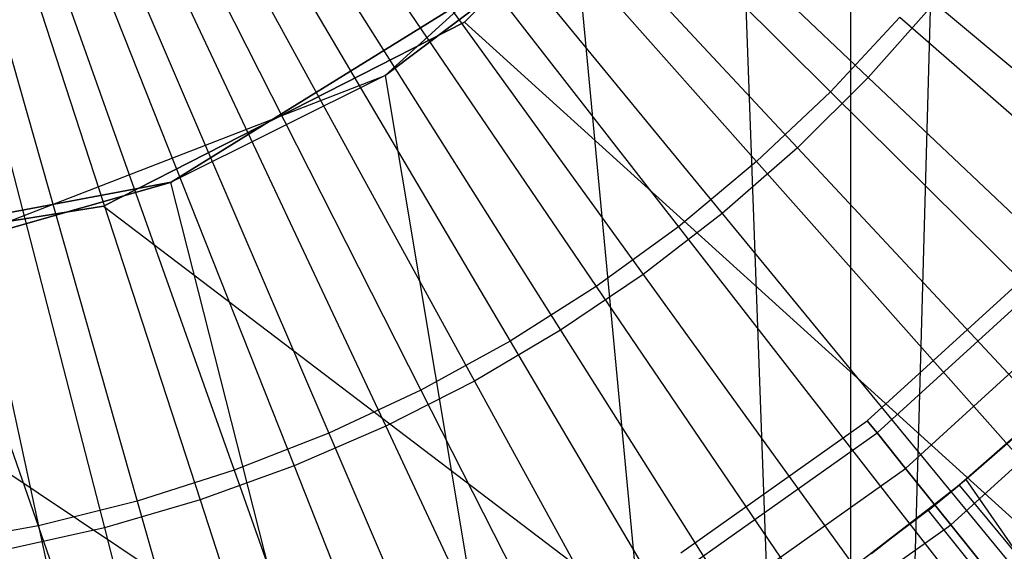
# Model space of a CAD drawing. Extents: x -8.3 to 8.8, y -6 to 6.
# Tile 79 of 177: x 0.265 to 0.493, y -0.365 to -0.242. Entities that reach past the tile are written whole.
import ezdxf

# ---------------------------------------------------------------- set-up
doc = ezdxf.new("R2010")
doc.units = 0
doc.header["$LTSCALE"] = 2.54
doc.layers.get('0').update_dxf_attribs({"linetype": 'CONTINUOUS'})

# ---------------------------------------------------------------- blocks, each defined once
blk = doc.blocks.new('DROPS_COLOR_A_STL')
at = {"color": 0}
for p, q in [((8.59156, 0, 1.90007), (8.85262, -0.25879, 1.9291)), ((8.59156, 0, 1.90007), (8.85262, -0.25879, 1.9291)), ((8.59156, 0, 1.90007), (8.83551, -0.27498, 1.9291)), ((8.59156, 0, 1.90007), (8.83551, -0.27498, 1.9291)), ((8.59156, 0, 1.90007), (8.81739, -0.29005, 1.9291)), ((8.59156, 0, 1.90007), (8.81739, -0.29005, 1.9291)), ((8.59156, 0, 1.90007), (8.79834, -0.30392, 1.9291)), ((8.59156, 0, 1.90007), (8.79834, -0.30392, 1.9291)), ((8.59156, 0, 1.90007), (8.77844, -0.31654, 1.9291)), ((8.59156, 0, 1.90007), (8.77844, -0.31654, 1.9291)), ((8.59156, 0, 1.90007), (8.75778, -0.32787, 1.9291)), ((8.59156, 0, 1.90007), (8.75778, -0.32787, 1.9291)), ((8.59156, 0, 1.90007), (8.73643, -0.33784, 1.9291)), ((8.59156, 0, 1.90007), (8.73643, -0.33784, 1.9291)), ((8.59156, 0, 1.90007), (8.71449, -0.34643, 1.9291)), ((8.59156, 0, 1.90007), (8.71449, -0.34643, 1.9291)), ((8.59156, 0, 1.90007), (8.69204, -0.3536, 1.9291)), ((8.59156, 0, 1.90007), (8.69204, -0.3536, 1.9291)), ((8.59156, 0, 1.90007), (8.66918, -0.35931, 1.9291)), ((8.59156, 0, 1.90007), (8.66918, -0.35931, 1.9291)), ((8.8801, -0.0821, 53.57315), (8.85726, -0.9, 53.5726)), ((8.8801, -0.0821, 53.57315), (8.85726, -0.9, 53.5726)), ((8.85726, -0.13929, 53.5726), (8.85726, -0.9, 53.5726)), ((8.85726, -0.13929, 53.5726), (8.85726, -0.9, 53.5726)), ((8.83426, -0.17634, 25.91104), (8.76789, -0.24271, 25.91104)), ((8.76789, -0.24271, 14.0503), (8.83426, -0.17634, 14.0503)), ((8.83426, -0.17634, 25.91104), (8.76789, -0.24271, 25.91104)), ((8.76789, -0.24271, 14.0503), (8.83426, -0.17634, 14.0503)), ((8.83426, -0.17634, 25.91104), (8.76789, -0.24271, 25.91104)), ((8.83426, -0.17634, 29.82024), (8.76789, -0.24271, 29.82024)), ((8.83426, -0.17634, 29.82024), (8.76789, -0.24271, 29.82024)), ((8.83426, -0.17634, 25.91104), (8.76789, -0.24271, 25.91104)), ((8.74949, -0.25507, 47.62024), (8.83096, -0.18079, 47.62024)), ((8.74949, -0.25507, 47.62024), (8.83096, -0.18079, 47.62024)), ((8.85726, -0.9, 53.5726), (8.83096, -0.18079, 53.57189)), ((8.85726, -0.9, 53.5726), (8.83096, -0.18079, 53.57189)), ((8.79366, -0.2217, 47.62024), (8.69993, -0.27974, 47.62024)), ((8.69993, -0.27974, 29.82024), (8.79366, -0.2217, 29.82024)), ((8.69993, -0.27974, 29.82024), (8.79366, -0.2217, 29.82024)), ((8.79366, -0.2217, 47.62024), (8.69993, -0.27974, 47.62024)), ((8.79356, -0.22179, 53.57076), (8.74949, -0.25507, 53.56923)), ((8.74949, -0.25507, 47.62024), (8.79356, -0.22179, 53.57076)), ((8.74949, -0.25507, 47.62024), (8.79356, -0.22179, 53.57076)), ((8.79356, -0.22179, 53.57076), (8.74949, -0.25507, 53.56923)), ((8.85726, -0.9, 53.5726), (8.79356, -0.22179, 53.57076)), ((8.85726, -0.9, 53.5726), (8.79356, -0.22179, 53.57076)), ((8.86867, -0.24153, 1.9291), (8.85262, -0.25879, 1.9291)), ((8.86867, -0.24153, 1.9291), (8.85262, -0.25879, 1.9291)), ((8.86867, -0.24153, 1.9291), (9.14387, -0.48139, 1.98105)), ((8.86867, -0.24153, 1.9291), (9.14387, -0.48139, 1.98105)), ((8.76789, -0.24271, 25.91104), (8.68426, -0.28532, 25.91104)), ((8.68426, -0.28532, 14.0503), (8.76789, -0.24271, 14.0503)), ((8.76789, -0.24271, 25.91104), (8.68426, -0.28532, 25.91104)), ((8.68426, -0.28532, 14.0503), (8.76789, -0.24271, 14.0503)), ((8.76789, -0.24271, 25.91104), (8.68426, -0.28532, 25.91104)), ((8.76789, -0.24271, 29.82024), (8.68426, -0.28532, 29.82024)), ((8.76789, -0.24271, 29.82024), (8.68426, -0.28532, 29.82024)), ((8.76789, -0.24271, 25.91104), (8.68426, -0.28532, 25.91104)), ((8.76789, -0.24271, 25.91104), (9.49352, -0.9, 25.91104)), ((8.76789, -0.24271, 25.91104), (9.49352, -0.9, 25.91104)), ((8.76789, -0.24271, 25.91104), (8.76789, -0.24271, 14.0503)), ((8.76789, -0.24271, 25.91104), (8.76789, -0.24271, 14.0503)), ((8.76789, -0.24271, 25.91104), (9.49352, -0.9, 25.91104)), ((8.76789, -0.24271, 25.91104), (9.49352, -0.9, 25.91104)), ((8.76789, -0.24271, 29.82024), (8.76789, -0.24271, 25.91104)), ((8.76789, -0.24271, 29.82024), (8.76789, -0.24271, 25.91104)), ((8.64668, -0.29489, 47.62024), (8.74949, -0.25507, 47.62024)), ((8.64668, -0.29489, 47.62024), (8.74949, -0.25507, 47.62024)), ((8.74949, -0.25507, 53.56923), (8.69976, -0.27981, 53.56723)), ((8.74949, -0.25507, 47.62024), (8.69976, -0.27981, 53.56723)), ((8.74949, -0.25507, 53.56923), (8.69976, -0.27981, 53.56723)), ((8.74949, -0.25507, 47.62024), (8.69976, -0.27981, 53.56723)), ((8.74949, -0.25507, 53.56923), (8.85726, -0.9, 53.5726)), ((8.74949, -0.25507, 53.56923), (8.85726, -0.9, 53.5726)), ((8.74949, -0.25507, 47.62024), (8.74949, -0.25507, 53.56923)), ((8.74949, -0.25507, 47.62024), (8.74949, -0.25507, 53.56923)), ((8.85262, -0.25879, 1.9291), (8.83551, -0.27498, 1.9291)), ((8.85262, -0.25879, 1.9291), (8.83551, -0.27498, 1.9291)), ((8.85262, -0.25879, 1.9291), (9.11189, -0.51579, 1.98105)), ((8.85262, -0.25879, 1.9291), (9.11189, -0.51579, 1.98105)), ((8.83551, -0.27498, 1.9291), (8.81739, -0.29005, 1.9291)), ((8.83551, -0.27498, 1.9291), (8.81739, -0.29005, 1.9291)), ((8.83551, -0.27498, 1.9291), (9.07778, -0.54807, 1.98105)), ((8.83551, -0.27498, 1.9291), (9.07778, -0.54807, 1.98105)), ((8.69993, -0.27974, 47.62024), (8.59156, -0.3, 47.62024)), ((8.59156, -0.3, 29.82024), (8.69993, -0.27974, 29.82024)), ((8.59156, -0.3, 29.82024), (8.69993, -0.27974, 29.82024)), ((8.69993, -0.27974, 47.62024), (8.59156, -0.3, 47.62024)), ((8.69976, -0.27981, 53.56723), (8.64668, -0.29489, 53.5648)), ((8.64668, -0.29489, 47.62024), (8.69976, -0.27981, 53.56723)), ((8.64668, -0.29489, 47.62024), (8.69976, -0.27981, 53.56723)), ((8.69976, -0.27981, 53.56723), (8.64668, -0.29489, 53.5648)), ((8.69976, -0.27981, 53.56723), (8.85726, -0.9, 53.5726)), ((8.69976, -0.27981, 53.56723), (8.85726, -0.9, 53.5726)), ((8.69993, -0.27974, 29.82024), (8.69993, -0.27974, 47.62024)), ((8.69993, -0.27974, 29.82024), (8.69993, -0.27974, 47.62024)), ((8.68426, -0.28532, 25.91104), (8.59156, -0.3, 25.91104)), ((8.59156, -0.3, 14.0503), (8.68426, -0.28532, 14.0503)), ((8.68426, -0.28532, 25.91104), (8.59156, -0.3, 25.91104)), ((8.59156, -0.3, 14.0503), (8.68426, -0.28532, 14.0503)), ((8.68426, -0.28532, 25.91104), (8.59156, -0.3, 25.91104)), ((8.68426, -0.28532, 29.82024), (8.59156, -0.3, 29.82024)), ((8.68426, -0.28532, 29.82024), (8.59156, -0.3, 29.82024)), ((8.68426, -0.28532, 25.91104), (8.59156, -0.3, 25.91104)), ((8.68426, -0.28532, 25.91104), (9.49352, -0.9, 25.91104)), ((8.68426, -0.28532, 25.91104), (9.49352, -0.9, 25.91104)), ((8.68426, -0.28532, 25.91104), (8.68426, -0.28532, 14.0503)), ((8.68426, -0.28532, 25.91104), (8.68426, -0.28532, 14.0503)), ((8.68426, -0.28532, 25.91104), (9.49352, -0.9, 25.91104)), ((8.68426, -0.28532, 25.91104), (9.49352, -0.9, 25.91104)), ((8.68426, -0.28532, 29.82024), (8.68426, -0.28532, 25.91104)), ((8.68426, -0.28532, 29.82024), (8.68426, -0.28532, 25.91104)), ((8.81739, -0.29005, 1.9291), (8.79834, -0.30392, 1.9291)), ((8.81739, -0.29005, 1.9291), (8.79834, -0.30392, 1.9291)), ((8.81739, -0.29005, 1.9291), (9.04166, -0.5781, 1.98105)), ((8.81739, -0.29005, 1.9291), (9.04166, -0.5781, 1.98105)), ((8.64668, -0.29489, 53.5648), (8.85726, -0.9, 53.5726)), ((8.64668, -0.29489, 53.5648), (8.85726, -0.9, 53.5726)), ((8.59156, -0.3, 29.82024), (9.49156, -0.9, 29.82024)), ((8.59156, -0.3, 29.82024), (9.49156, -0.9, 29.82024)), ((8.59156, -0.3, 29.82024), (9.49156, -0.9, 29.82024)), ((8.59156, -0.3, 29.82024), (9.49156, -0.9, 29.82024)), ((8.86113, -0.335, 164.4123), (8.90026, -0.29934, 164.4123)), ((8.86113, -0.335, 164.4123), (8.90026, -0.29934, 164.4123)), ((8.86339, -0.33781, 164.385), (8.90284, -0.30184, 164.385)), ((8.86339, -0.33781, 164.385), (8.90284, -0.30184, 164.385)), ((8.86339, -0.33781, 164.43961), (8.90284, -0.30184, 164.43961)), ((8.86339, -0.33781, 164.43961), (8.90284, -0.30184, 164.43961)), ((8.79834, -0.30392, 1.9291), (8.77844, -0.31654, 1.9291)), ((8.79834, -0.30392, 1.9291), (8.77844, -0.31654, 1.9291)), ((8.79834, -0.30392, 1.9291), (9.0037, -0.60575, 1.98105)), ((8.79834, -0.30392, 1.9291), (9.0037, -0.60575, 1.98105)), ((8.86999, -0.34602, 164.35956), (8.9104, -0.30918, 164.35956)), ((8.86999, -0.34602, 164.35956), (8.9104, -0.30918, 164.35956)), ((8.86999, -0.34602, 164.46506), (8.9104, -0.30918, 164.46506)), ((8.86999, -0.34602, 164.46506), (8.9104, -0.30918, 164.46506)), ((8.77844, -0.31654, 1.9291), (8.75778, -0.32787, 1.9291)), ((8.77844, -0.31654, 1.9291), (8.75778, -0.32787, 1.9291)), ((8.77844, -0.31654, 1.9291), (8.96404, -0.63091, 1.98105)), ((8.77844, -0.31654, 1.9291), (8.96404, -0.63091, 1.98105)), ((8.88051, -0.35908, 164.33771), (8.92244, -0.32085, 164.33771)), ((8.88051, -0.35908, 164.33771), (8.92244, -0.32085, 164.33771)), ((8.88051, -0.35908, 164.4869), (8.92244, -0.32085, 164.4869)), ((8.88051, -0.35908, 164.4869), (8.92244, -0.32085, 164.4869)), ((8.75778, -0.32787, 1.9291), (8.73643, -0.33784, 1.9291)), ((8.75778, -0.32787, 1.9291), (8.73643, -0.33784, 1.9291)), ((8.75778, -0.32787, 1.9291), (8.92285, -0.65348, 1.98105)), ((8.75778, -0.32787, 1.9291), (8.92285, -0.65348, 1.98105)), ((8.81792, -0.36559, 164.4123), (8.86113, -0.335, 164.4123)), ((8.81792, -0.36559, 164.4123), (8.86113, -0.335, 164.4123)), ((8.86113, -0.335, 164.4123), (8.86339, -0.33781, 164.385)), ((8.86113, -0.335, 164.4123), (8.86339, -0.33781, 164.385)), ((8.86339, -0.33781, 164.43961), (8.86113, -0.335, 164.4123)), ((8.86339, -0.33781, 164.43961), (8.86113, -0.335, 164.4123)), ((8.90171, -0.33291, 13.96929), (8.88238, -0.34993, 13.96929)), ((8.90171, -0.33291, 13.96929), (8.88238, -0.34993, 13.96929)), ((8.88402, -0.34855, 14.0503), (8.90171, -0.33291, 13.96929)), ((8.88402, -0.34855, 14.0503), (8.90171, -0.33291, 13.96929)), ((8.73643, -0.33784, 1.9291), (8.71449, -0.34643, 1.9291)), ((8.73643, -0.33784, 1.9291), (8.71449, -0.34643, 1.9291)), ((8.73643, -0.33784, 1.9291), (8.88031, -0.67336, 1.98105)), ((8.73643, -0.33784, 1.9291), (8.88031, -0.67336, 1.98105)), ((8.81981, -0.36865, 164.385), (8.86339, -0.33781, 164.385)), ((8.81981, -0.36865, 164.385), (8.86339, -0.33781, 164.385)), ((8.81981, -0.36865, 164.43961), (8.86339, -0.33781, 164.43961)), ((8.81981, -0.36865, 164.43961), (8.86339, -0.33781, 164.43961)), ((8.86339, -0.33781, 164.385), (8.86999, -0.34602, 164.35956)), ((8.86339, -0.33781, 164.385), (8.86999, -0.34602, 164.35956)), ((8.86999, -0.34602, 164.46506), (8.86339, -0.33781, 164.43961)), ((8.86999, -0.34602, 164.46506), (8.86339, -0.33781, 164.43961)), ((8.89474, -0.33927, 14.0503), (8.88402, -0.34855, 14.0503)), ((8.89474, -0.33927, 14.0503), (8.88402, -0.34855, 14.0503)), ((8.71449, -0.34643, 1.9291), (8.69204, -0.3536, 1.9291)), ((8.71449, -0.34643, 1.9291), (8.69204, -0.3536, 1.9291)), ((8.71449, -0.34643, 1.9291), (8.83657, -0.69048, 1.98105)), ((8.71449, -0.34643, 1.9291), (8.83657, -0.69048, 1.98105)), ((8.82536, -0.37761, 164.35956), (8.86999, -0.34602, 164.35956)), ((8.82536, -0.37761, 164.35956), (8.86999, -0.34602, 164.35956)), ((8.82536, -0.37761, 164.46506), (8.86999, -0.34602, 164.46506)), ((8.82536, -0.37761, 164.46506), (8.86999, -0.34602, 164.46506)), ((8.86999, -0.34602, 164.35956), (8.88051, -0.35908, 164.33771)), ((8.86999, -0.34602, 164.35956), (8.88051, -0.35908, 164.33771)), ((8.88051, -0.35908, 164.4869), (8.86999, -0.34602, 164.46506)), ((8.88051, -0.35908, 164.4869), (8.86999, -0.34602, 164.46506)), ((8.88402, -0.34855, 14.0503), (8.87524, -0.35573, 14.0503)), ((8.88402, -0.34855, 14.0503), (8.87524, -0.35573, 14.0503)), ((8.88402, -0.34855, 14.0503), (8.88238, -0.34993, 13.96929)), ((8.88402, -0.34855, 14.0503), (8.88238, -0.34993, 13.96929)), ((8.97946, -0.48641, 14.02141), (8.88402, -0.34855, 14.0503)), ((8.97946, -0.48641, 14.02141), (8.88402, -0.34855, 14.0503)), ((8.85485, -0.37108, 14.0503), (8.88238, -0.34993, 13.96929)), ((8.85485, -0.37108, 14.0503), (8.88238, -0.34993, 13.96929)), ((8.88238, -0.34993, 13.96929), (8.86211, -0.36582, 13.96929)), ((8.88238, -0.34993, 13.96929), (8.86211, -0.36582, 13.96929)), ((8.87524, -0.35573, 14.0503), (8.88238, -0.34993, 13.96929)), ((8.87524, -0.35573, 14.0503), (8.88238, -0.34993, 13.96929)), ((8.88238, -0.34993, 13.96929), (8.91759, -0.3923, 13.96019)), ((8.88238, -0.34993, 13.96929), (8.91759, -0.3923, 13.96019)), ((8.69204, -0.3536, 1.9291), (8.66918, -0.35931, 1.9291)), ((8.69204, -0.3536, 1.9291), (8.66918, -0.35931, 1.9291)), ((8.69204, -0.3536, 1.9291), (8.79183, -0.70476, 1.98105)), ((8.69204, -0.3536, 1.9291), (8.79183, -0.70476, 1.98105)), ((8.87524, -0.35573, 14.0503), (8.85485, -0.37108, 14.0503)), ((8.87524, -0.35573, 14.0503), (8.85485, -0.37108, 14.0503)), ((8.87524, -0.35573, 14.0503), (8.97946, -0.48641, 14.02141)), ((8.87524, -0.35573, 14.0503), (8.97946, -0.48641, 14.02141)), ((8.66918, -0.35931, 1.9291), (8.646, -0.36354, 1.9291)), ((8.66918, -0.35931, 1.9291), (8.646, -0.36354, 1.9291)), ((8.66918, -0.35931, 1.9291), (8.74626, -0.71614, 1.98105)), ((8.66918, -0.35931, 1.9291), (8.74626, -0.71614, 1.98105)), ((8.83419, -0.39187, 164.33771), (8.88051, -0.35908, 164.33771)), ((8.83419, -0.39187, 164.33771), (8.88051, -0.35908, 164.33771)), ((8.83419, -0.39187, 164.4869), (8.88051, -0.35908, 164.4869)), ((8.83419, -0.39187, 164.4869), (8.88051, -0.35908, 164.4869)), ((8.88051, -0.35908, 164.33771), (8.8942, -0.3761, 164.32095)), ((8.88051, -0.35908, 164.33771), (8.8942, -0.3761, 164.32095)), ((8.8942, -0.3761, 164.50367), (8.88051, -0.35908, 164.4869)), ((8.8942, -0.3761, 164.50367), (8.88051, -0.35908, 164.4869))]:
    blk.add_line(p, q, dxfattribs=at)
blk = doc.blocks.new('GROUP_1')
at = {"color": 0}
for p, q in [((8.50636, 5.99854), (8.59927, 5.6388, 0.01151)), ((8.50636, 5.99854), (8.62146, 5.64527, 0.01151)), ((8.50636, 5.99854), (8.62146, 5.64527, 0.01151)), ((8.50636, 5.99854), (8.6432, 5.65311, 0.01151)), ((8.50636, 5.99854), (8.66441, 5.66229, 0.01151)), ((8.50636, 5.99854), (8.68501, 5.67276, 0.01151)), ((8.50636, 5.99854), (8.70491, 5.6845, 0.01151)), ((8.50636, 5.99854), (8.72405, 5.69745, 0.01151)), ((8.50636, 5.99854), (8.74235, 5.71157, 0.01151)), ((8.50636, 5.99854), (8.75974, 5.72679, 0.01151)), ((8.50636, 5.99854), (8.77614, 5.74307, 0.01151)), ((8.50636, 5.99854), (8.68501, 5.67276, 0.01151)), ((8.50636, 5.99854), (8.70491, 5.6845, 0.01151)), ((8.50636, 5.99854), (8.75974, 5.72679, 0.01151)), ((8.50636, 5.99854), (8.77614, 5.74307, 0.01151)), ((8.50636, 5.99854), (8.6432, 5.65311, 0.01151)), ((8.50636, 5.99854), (8.66441, 5.66229, 0.01151)), ((8.50636, 5.99854), (8.59927, 5.6388, 0.01151)), ((8.50636, 5.99854), (8.72405, 5.69745, 0.01151)), ((8.50636, 5.99854), (8.74235, 5.71157, 0.01151)), ((8.7915, 5.76034, 0.01151), (8.77614, 5.74307, 0.01151)), ((8.7915, 5.76034, 0.01151), (8.77614, 5.74307, 0.01151)), ((8.7915, 5.76034, 0.01151), (9.07555, 5.52305, 0.04602)), ((8.7915, 5.76034, 0.01151), (9.07555, 5.52305, 0.04602)), ((8.77614, 5.74307, 0.01151), (8.75974, 5.72679, 0.01151)), ((8.77614, 5.74307, 0.01151), (8.75974, 5.72679, 0.01151)), ((8.77614, 5.74307, 0.01151), (9.04489, 5.48858, 0.04602)), ((8.77614, 5.74307, 0.01151), (9.04489, 5.48858, 0.04602)), ((8.75974, 5.72679, 0.01151), (8.74235, 5.71157, 0.01151)), ((8.75974, 5.72679, 0.01151), (8.74235, 5.71157, 0.01151)), ((8.75974, 5.72679, 0.01151), (9.01214, 5.45609, 0.04602)), ((8.75974, 5.72679, 0.01151), (9.01214, 5.45609, 0.04602)), ((8.74235, 5.71157, 0.01151), (8.72405, 5.69745, 0.01151)), ((8.74235, 5.71157, 0.01151), (8.72405, 5.69745, 0.01151)), ((8.74235, 5.71157, 0.01151), (8.97744, 5.42569, 0.04602)), ((8.74235, 5.71157, 0.01151), (8.97744, 5.42569, 0.04602)), ((8.72405, 5.69745, 0.01151), (8.70491, 5.6845, 0.01151)), ((8.72405, 5.69745, 0.01151), (8.70491, 5.6845, 0.01151)), ((8.72405, 5.69745, 0.01151), (8.94091, 5.39751, 0.04602)), ((8.72405, 5.69745, 0.01151), (8.94091, 5.39751, 0.04602)), ((8.70491, 5.6845, 0.01151), (8.68501, 5.67276, 0.01151)), ((8.70491, 5.6845, 0.01151), (8.68501, 5.67276, 0.01151)), ((8.70491, 5.6845, 0.01151), (8.90271, 5.37166, 0.04602)), ((8.70491, 5.6845, 0.01151), (8.90271, 5.37166, 0.04602)), ((8.68501, 5.67276, 0.01151), (8.66441, 5.66229, 0.01151)), ((8.68501, 5.67276, 0.01151), (8.66441, 5.66229, 0.01151)), ((8.68501, 5.67276, 0.01151), (8.86297, 5.34823, 0.04602)), ((8.68501, 5.67276, 0.01151), (8.86297, 5.34823, 0.04602)), ((8.66441, 5.66229, 0.01151), (8.6432, 5.65311, 0.01151)), ((8.66441, 5.66229, 0.01151), (8.6432, 5.65311, 0.01151)), ((8.66441, 5.66229, 0.01151), (8.82185, 5.32732, 0.04602)), ((8.66441, 5.66229, 0.01151), (8.82185, 5.32732, 0.04602)), ((8.6432, 5.65311, 0.01151), (8.62146, 5.64527, 0.01151)), ((8.6432, 5.65311, 0.01151), (8.62146, 5.64527, 0.01151)), ((8.6432, 5.65311, 0.01151), (8.77951, 5.309, 0.04602)), ((8.6432, 5.65311, 0.01151), (8.77951, 5.309, 0.04602)), ((8.62146, 5.64527, 0.01151), (8.59927, 5.6388, 0.01151)), ((8.62146, 5.64527, 0.01151), (8.59927, 5.6388, 0.01151)), ((8.62146, 5.64527, 0.01151), (8.73611, 5.29336, 0.04602)), ((8.62146, 5.64527, 0.01151), (8.73611, 5.29336, 0.04602)), ((8.59927, 5.6388, 0.01151), (8.57673, 5.63372, 0.01151)), ((8.59927, 5.6388, 0.01151), (8.57673, 5.63372, 0.01151)), ((8.59927, 5.6388, 0.01151), (8.69183, 5.28044, 0.04602)), ((8.59927, 5.6388, 0.01151), (8.69183, 5.28044, 0.04602))]:
    blk.add_line(p, q, dxfattribs=at)
blk.add_blockref('DROPS_COLOR_A_STL', (-0.0852, 5.99854, -1.80007), dxfattribs=at)

msp = doc.modelspace()

# ---------------------------------------------------------------- block references
at = {"color": 0}
msp.add_blockref('GROUP_1', (-8.3148, -5.99854, 1.80007), dxfattribs=at)

doc.saveas('drawing.dxf')
